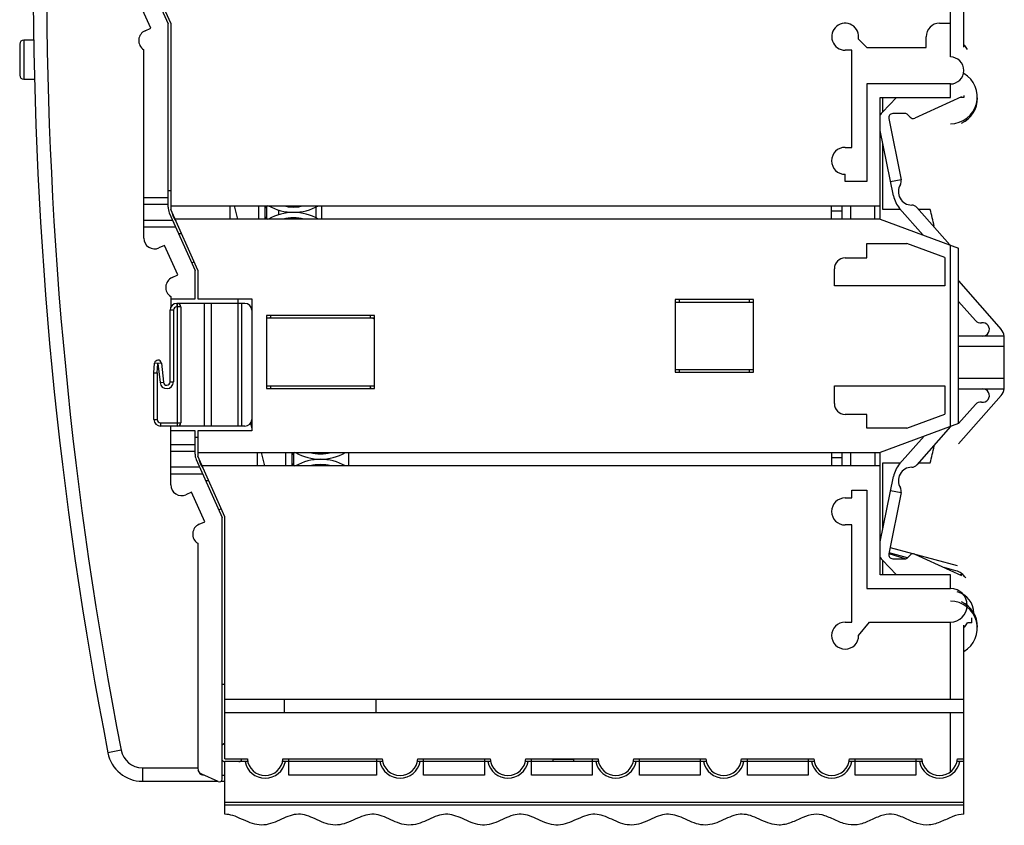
# Model space of a CAD drawing. Header units: millimetres. Extents: x -17166 to -11831, y -3240 to 204.
# Tile 5 of 6: x -11904 to -11831, y 95 to 154. Entities that reach past the tile are written whole.
import ezdxf

# ---------------------------------------------------------------- set-up
doc = ezdxf.new("R2010")
doc.units = ezdxf.units.MM

msp = doc.modelspace()

# ---------------------------------------------------------------- linework, layer by layer
at = {"color": 7, "linetype": 'Continuous'}
for p, q in [((-11834.46, 152.253), (-11834.46, 193.846)), ((-11895.46, 158.471), (-11893.46, 153.979)), ((-11893.26, 154.021), (-11895.26, 158.513)), ((-11835.46, 151.521), (-11835.46, 158.471)), ((-11894.74, 153.656), (-11895.716, 155.849)), ((-11895.159, 153.47), (-11894.74, 153.656)), ((-11893.46, 140.383), (-11893.46, 153.979)), ((-11893.26, 154.021), (-11893.26, 140.213)), ((-11836.26, 154.021), (-11835.46, 154.021)), ((-11903.426, 152.771), (-11904.16, 152.771)), ((-11904.16, 152.771), (-11904.16, 149.871)), ((-11841.66, 152.221), (-11842.277, 152.838)), ((-11837.26, 152.221), (-11837.26, 153.021)), ((-11904.46, 152.471), (-11904.46, 150.171)), ((-11895.26, 138.093), (-11895.26, 152.062)), ((-11842.76, 152.021), (-11843.26, 152.021)), ((-11842.76, 144.821), (-11842.76, 152.021)), ((-11841.66, 152.221), (-11837.26, 152.221)), ((-11834.416, 152.367), (-11834.211, 152.083)), ((-11904.16, 149.871), (-11903.368, 149.871)), ((-11841.66, 149.521), (-11841.66, 142.296)), ((-11835.46, 149.521), (-11841.66, 149.521)), ((-11835.46, 148.521), (-11835.46, 149.521)), ((-11840.66, 139.496), (-11840.66, 148.521)), ((-11840.66, 148.521), (-11835.46, 148.521)), ((-11840.498, 147.431), (-11839.454, 148.521)), ((-11840.46, 147.47), (-11840.46, 148.521)), ((-11834.627, 148.569), (-11838.1, 146.985)), ((-11834.46, 148.521), (-11834.73, 148.521)), ((-11834.46, 148.668), (-11834.46, 148.521)), ((-11840.025, 146.962), (-11839.105, 142.419)), ((-11838.838, 147.337), (-11839.736, 147.321)), ((-11838.448, 147.058), (-11838.609, 147.238)), ((-11839.679, 141.222), (-11840.66, 146.069)), ((-11843.26, 144.821), (-11842.76, 144.821)), ((-11840.46, 140.221), (-11840.46, 145.081)), ((-11843.26, 142.296), (-11843.26, 142.821)), ((-11839.105, 142.419), (-11839.889, 142.261)), ((-11841.66, 142.296), (-11843.26, 142.296)), ((-11895.26, 141.096), (-11893.46, 141.096)), ((-11893.26, 141.596), (-11893.46, 141.596)), ((-11895.26, 140.596), (-11893.46, 140.596)), ((-11893.26, 140.496), (-11840.66, 140.496)), ((-11891.26, 135.721), (-11893.26, 140.213)), ((-11888.86, 139.496), (-11888.86, 140.496)), ((-11888.549, 140.496), (-11888.318, 139.496)), ((-11886.76, 140.496), (-11886.76, 139.496)), ((-11886.26, 139.496), (-11886.26, 140.496)), ((-11886.16, 140.44), (-11886.16, 139.553)), ((-11885.262, 140.176), (-11885.262, 139.817)), ((-11882.493, 140.407), (-11882.493, 139.586)), ((-11882.06, 139.496), (-11882.06, 140.496)), ((-11844.26, 139.496), (-11844.26, 140.496)), ((-11843.51, 140.496), (-11843.51, 139.496)), ((-11842.86, 140.496), (-11842.86, 139.496)), ((-11841.06, 139.496), (-11841.06, 140.496)), ((-11839.153, 140.221), (-11840.46, 140.221)), ((-11837.472, 138.315), (-11839.219, 140.296)), ((-11837.951, 140.37), (-11835.492, 137.581)), ((-11836.957, 140.221), (-11837.82, 140.221)), ((-11893.374, 139.976), (-11891.46, 135.679)), ((-11840.66, 139.496), (-11892.941, 139.496)), ((-11884.757, 139.937), (-11884.757, 140.055)), ((-11843.51, 140.096), (-11844.26, 140.096)), ((-11840.66, 139.496), (-11834.86, 137.346)), ((-11893.115, 139.396), (-11895.26, 139.396)), ((-11892.893, 138.896), (-11895.26, 138.896)), ((-11892.451, 138.396), (-11892.67, 138.396)), ((-11893.716, 137.549), (-11894.135, 137.362)), ((-11892.74, 135.356), (-11893.716, 137.549)), ((-11841.66, 136.621), (-11841.66, 137.696)), ((-11841.66, 137.696), (-11838.681, 137.696)), ((-11835.86, 136.651), (-11838.681, 137.696)), ((-11835.46, 124.124), (-11835.46, 137.569)), ((-11834.86, 124.346), (-11834.86, 137.346)), ((-11843.26, 136.621), (-11841.66, 136.621)), ((-11835.86, 136.651), (-11835.86, 134.546)), ((-11891.715, 136.25), (-11891.529, 136.325)), ((-11844.06, 134.546), (-11844.06, 135.821)), ((-11893.159, 135.17), (-11892.74, 135.356)), ((-11891.46, 133.596), (-11891.46, 135.679)), ((-11891.26, 135.721), (-11891.26, 133.596)), ((-11835.86, 134.546), (-11844.06, 134.546)), ((-11834.86, 134.911), (-11831.698, 131.323)), ((-11893.26, 133.762), (-11893.26, 132.951)), ((-11893.26, 133.596), (-11891.46, 133.596)), ((-11891.26, 133.596), (-11887.26, 133.596)), ((-11888.26, 124.146), (-11888.26, 133.596)), ((-11887.26, 133.596), (-11887.26, 123.796)), ((-11887.76, 133.246), (-11892.81, 133.246)), ((-11892.81, 133.246), (-11892.81, 132.996)), ((-11892.51, 132.996), (-11892.81, 132.996)), ((-11892.76, 124.146), (-11892.76, 133.246)), ((-11892.51, 132.996), (-11892.51, 124.396)), ((-11890.76, 124.146), (-11890.76, 133.246)), ((-11890.26, 133.246), (-11890.26, 124.146)), ((-11888.01, 133.246), (-11888.01, 124.146)), ((-11855.86, 133.546), (-11855.86, 128.146)), ((-11850.06, 133.546), (-11855.86, 133.546)), ((-11855.86, 133.346), (-11850.06, 133.346)), ((-11855.56, 133.546), (-11855.56, 133.346)), ((-11850.36, 133.346), (-11850.36, 133.546)), ((-11850.06, 128.146), (-11850.06, 133.546)), ((-11833.605, 131.975), (-11834.86, 133.399)), ((-11893.06, 132.746), (-11893.31, 132.746)), ((-11893.31, 127.427), (-11893.31, 132.746)), ((-11893.06, 132.746), (-11893.06, 127.427)), ((-11878.16, 132.346), (-11886.16, 132.346)), ((-11886.16, 132.346), (-11886.16, 126.946)), ((-11878.16, 132.146), (-11886.16, 132.146)), ((-11885.86, 132.346), (-11885.86, 132.146)), ((-11878.46, 132.146), (-11878.46, 132.346)), ((-11878.16, 126.946), (-11878.16, 132.346)), ((-11831.46, 130.819), (-11834.86, 130.819)), ((-11831.46, 126.919), (-11831.46, 130.819)), ((-11834.86, 130.069), (-11831.46, 130.069)), ((-11894.51, 128.108), (-11894.455, 128.816)), ((-11894.206, 128.796), (-11894.455, 128.816)), ((-11894.26, 128.098), (-11894.206, 128.796)), ((-11893.958, 128.822), (-11894.206, 128.796)), ((-11894.206, 128.796), (-11894.057, 127.375)), ((-11893.958, 128.822), (-11893.809, 127.401)), ((-11894.51, 124.646), (-11894.51, 128.108)), ((-11894.51, 128.108), (-11894.26, 128.098)), ((-11894.26, 128.098), (-11894.26, 124.646)), ((-11855.86, 128.346), (-11850.06, 128.346)), ((-11855.86, 128.146), (-11850.06, 128.146)), ((-11855.56, 128.346), (-11855.56, 128.146)), ((-11850.36, 128.146), (-11850.36, 128.346)), ((-11894.057, 127.375), (-11893.809, 127.401)), ((-11893.31, 127.427), (-11893.06, 127.427)), ((-11886.16, 127.146), (-11878.16, 127.146)), ((-11885.86, 127.146), (-11885.86, 126.946)), ((-11878.46, 126.946), (-11878.46, 127.146)), ((-11844.06, 125.821), (-11844.06, 127.146)), ((-11844.06, 127.146), (-11835.86, 127.146)), ((-11835.86, 127.146), (-11835.86, 125.042)), ((-11831.46, 127.669), (-11834.86, 127.669)), ((-11886.16, 126.946), (-11878.16, 126.946)), ((-11834.86, 126.919), (-11831.46, 126.919)), ((-11831.698, 126.414), (-11834.86, 122.827)), ((-11834.86, 124.339), (-11833.605, 125.763)), ((-11841.66, 125.021), (-11843.26, 125.021)), ((-11841.66, 123.996), (-11841.66, 125.021)), ((-11838.681, 123.996), (-11835.86, 125.042)), ((-11894.51, 124.646), (-11894.26, 124.646)), ((-11894.01, 124.396), (-11892.51, 124.396)), ((-11894.01, 124.396), (-11894.01, 124.146)), ((-11887.76, 124.146), (-11894.01, 124.146)), ((-11893.26, 119.793), (-11893.26, 124.146)), ((-11887.355, 124.353), (-11887.26, 123.942)), ((-11834.86, 124.346), (-11840.66, 122.196)), ((-11835.448, 124.113), (-11837.951, 121.273)), ((-11891.46, 123.796), (-11893.26, 123.796)), ((-11891.46, 122.083), (-11891.46, 123.796)), ((-11887.26, 123.796), (-11891.26, 123.796)), ((-11891.26, 123.796), (-11891.26, 121.913)), ((-11838.681, 123.996), (-11841.66, 123.996)), ((-11839.219, 121.346), (-11837.407, 123.402)), ((-11893.26, 122.796), (-11891.46, 122.796)), ((-11891.26, 123.296), (-11891.46, 123.296)), ((-11893.26, 122.296), (-11891.46, 122.296)), ((-11891.26, 122.196), (-11840.66, 122.196)), ((-11889.26, 117.421), (-11891.26, 121.913)), ((-11886.86, 122.196), (-11886.86, 121.196)), ((-11886.549, 122.196), (-11886.318, 121.196)), ((-11884.76, 122.196), (-11884.76, 121.196)), ((-11884.26, 121.196), (-11884.26, 122.196)), ((-11884.16, 122.14), (-11884.16, 121.253)), ((-11880.06, 121.196), (-11880.06, 122.196)), ((-11844.26, 122.196), (-11844.26, 121.196)), ((-11843.51, 122.196), (-11843.51, 121.196)), ((-11842.86, 122.196), (-11842.86, 121.196)), ((-11841.06, 122.196), (-11841.06, 121.196)), ((-11840.66, 113.121), (-11840.66, 122.196)), ((-11891.374, 121.676), (-11889.46, 117.379)), ((-11840.66, 121.196), (-11890.941, 121.196)), ((-11882.493, 121.724), (-11882.493, 121.672)), ((-11843.51, 121.796), (-11844.26, 121.796)), ((-11840.46, 116.562), (-11840.46, 121.421)), ((-11840.46, 121.421), (-11839.153, 121.421)), ((-11837.82, 121.421), (-11836.957, 121.421)), ((-11891.115, 121.096), (-11893.26, 121.096)), ((-11890.893, 120.596), (-11893.26, 120.596)), ((-11890.451, 120.096), (-11890.67, 120.096)), ((-11840.66, 115.574), (-11839.679, 120.42)), ((-11891.716, 119.249), (-11892.135, 119.062)), ((-11890.74, 117.056), (-11891.716, 119.249)), ((-11842.76, 119.396), (-11841.66, 119.396)), ((-11842.76, 118.821), (-11842.76, 119.396)), ((-11841.66, 119.396), (-11841.66, 112.121)), ((-11839.105, 119.223), (-11840.025, 114.681)), ((-11839.889, 119.382), (-11839.105, 119.223)), ((-11843.26, 118.821), (-11842.76, 118.821)), ((-11889.715, 117.95), (-11889.529, 118.025)), ((-11891.159, 116.87), (-11890.74, 117.056)), ((-11889.46, 97.979), (-11889.46, 117.379)), ((-11889.26, 99.471), (-11889.26, 117.421)), ((-11842.76, 116.821), (-11843.26, 116.821)), ((-11842.76, 109.621), (-11842.76, 116.821)), ((-11891.26, 115.462), (-11891.26, 98.796)), ((-11840.018, 114.701), (-11838.758, 114.316)), ((-11838.629, 114.389), (-11840.004, 114.757)), ((-11839.929, 115.151), (-11834.944, 113.815)), ((-11838.1, 114.657), (-11834.627, 113.074)), ((-11839.454, 113.121), (-11840.498, 114.212)), ((-11840.46, 113.121), (-11840.46, 114.172)), ((-11839.736, 114.321), (-11838.838, 114.306)), ((-11838.609, 114.405), (-11838.448, 114.585)), ((-11835.047, 113.429), (-11835.915, 113.661)), ((-11835.46, 113.121), (-11840.66, 113.121)), ((-11835.46, 112.121), (-11835.46, 113.121)), ((-11834.511, 113.121), (-11834.73, 113.121)), ((-11834.46, 113.074), (-11834.46, 112.975)), ((-11841.66, 112.121), (-11835.442, 112.121)), ((-11843.26, 109.621), (-11842.76, 109.621)), ((-11842.26, 108.621), (-11841.46, 109.621)), ((-11841.46, 109.621), (-11835.46, 109.621)), ((-11835.46, 103.896), (-11835.46, 109.621)), ((-11834.211, 109.56), (-11834.416, 109.275)), ((-11833.86, 109.571), (-11834.199, 109.571)), ((-11833.86, 109.571), (-11833.86, 109.927)), ((-11834.46, 95.371), (-11834.46, 109.389)), ((-11889.26, 104.996), (-11889.46, 104.996)), ((-11889.26, 103.896), (-11834.46, 103.896)), ((-11884.86, 103.896), (-11884.86, 102.896)), ((-11878.06, 103.896), (-11878.06, 102.896)), ((-11834.46, 102.896), (-11889.26, 102.896)), ((-11835.46, 98.515), (-11835.46, 102.896)), ((-11896.937, 100.115), (-11897.918, 99.924)), ((-11889.26, 100.63), (-11889.46, 100.496)), ((-11889.26, 99.471), (-11887.581, 99.471)), ((-11884.939, 99.471), (-11877.581, 99.471)), ((-11884.51, 98.271), (-11884.51, 99.471)), ((-11878.01, 99.471), (-11878.01, 98.271)), ((-11874.939, 99.471), (-11869.581, 99.471)), ((-11874.51, 98.271), (-11874.51, 99.471)), ((-11870.01, 99.471), (-11870.01, 98.271)), ((-11866.939, 99.471), (-11861.581, 99.471)), ((-11866.51, 98.271), (-11866.51, 99.471)), ((-11864.908, 99.271), (-11864.908, 99.471)), ((-11863.408, 99.421), (-11864.908, 99.421)), ((-11863.408, 99.471), (-11863.408, 99.271)), ((-11862.01, 99.471), (-11862.01, 98.271)), ((-11858.939, 99.471), (-11853.581, 99.471)), ((-11858.51, 98.271), (-11858.51, 99.471)), ((-11854.01, 99.471), (-11854.01, 98.271)), ((-11850.939, 99.471), (-11845.581, 99.471)), ((-11850.51, 98.271), (-11850.51, 99.471)), ((-11846.01, 99.471), (-11846.01, 98.271)), ((-11842.939, 99.471), (-11837.581, 99.471)), ((-11842.51, 98.271), (-11842.51, 99.471)), ((-11838.01, 99.471), (-11838.01, 98.271)), ((-11834.939, 99.471), (-11834.46, 99.471)), ((-11895.366, 98.821), (-11891.26, 98.821)), ((-11895.366, 98.821), (-11895.366, 97.821)), ((-11887.551, 99.271), (-11889.26, 99.271)), ((-11889.26, 95.371), (-11889.26, 99.271)), ((-11877.551, 99.271), (-11884.97, 99.271)), ((-11869.551, 99.271), (-11874.97, 99.271)), ((-11861.551, 99.271), (-11866.97, 99.271)), ((-11853.551, 99.271), (-11858.97, 99.271)), ((-11845.551, 99.271), (-11850.97, 99.271)), ((-11837.551, 99.271), (-11842.97, 99.271)), ((-11834.46, 99.271), (-11834.97, 99.271)), ((-11895.366, 97.821), (-11889.798, 97.821)), ((-11889.741, 97.796), (-11890.963, 98.339)), ((-11889.543, 97.821), (-11889.26, 97.821)), ((-11889.46, 98.271), (-11889.26, 98.271)), ((-11878.01, 98.271), (-11884.51, 98.271)), ((-11870.01, 98.271), (-11874.51, 98.271)), ((-11862.01, 98.271), (-11866.51, 98.271)), ((-11854.01, 98.271), (-11858.51, 98.271)), ((-11846.01, 98.271), (-11850.51, 98.271)), ((-11838.01, 98.271), (-11842.51, 98.271)), ((-11889.26, 96.271), (-11834.46, 96.271)), ((-11889.26, 96.071), (-11834.46, 96.071))]:
    msp.add_line(p, q, dxfattribs=at)
for centre, radius, start, end in [((-11603.46, 157.321), 300, 180, 191.03011), ((-11603.46, 157.321), 299, 180, 191.03011), ((-11894.833, 152.739), 0.8, 114, 237.74535), ((-11843.26, 153.021), 1, 349.4499, 270), ((-11836.26, 153.021), 1, 90, 180), ((-11904.16, 152.471), 0.3, 90, 180), ((-11834.01, 152.659), 0.5, 205.52038, 215.7244), ((-11835.46, 150.521), 1, 270, 90), ((-11904.16, 150.171), 0.3, 180, 270), ((-11835.46, 148.569), 2, 270, 60), ((-11835.456, 148.436), 2, 294.50415, 1.45328), ((-11839.776, 146.74), 1, 136.25018, 152.69742), ((-11839.731, 147.021), 0.3, 91.00579, 191.44164), ((-11838.832, 147.037), 0.3, 41.94737, 91.00579), ((-11838.225, 147.258), 0.3, 221.94737, 294.50415), ((-11843.26, 143.821), 1, 90, 270), ((-11839.595, 142.32), 0.5, 328.60821, 11.44164), ((-11838.315, 141.539), 1, 148.60821, 269.5856), ((-11837.719, 141.619), 2, 191.44164, 221.39592), ((-11892.46, 140.383), 1, 180, 204), ((-11885.76, 139.996), 0.6, 123.02748, 146.97344), ((-11884.16, 143.705), 3.703, 240.14502, 299.85498), ((-11884.16, 143.705), 3.308, 256.55736, 283.44264), ((-11838.326, 140.039), 0.5, 41.39592, 89.5856), ((-11873.26, 130.821), 37.5, 12.5616, 14.51697), ((-11891.96, 140.121), 1.2, 189.17918, 218.8688), ((-11885.76, 139.996), 0.6, 213.02753, 236.98386), ((-11884.16, 136.288), 3.703, 60.1451, 119.85493), ((-11884.16, 136.288), 3.308, 76.55752, 103.44251), ((-11894.46, 138.093), 0.8, 180, 294), ((-11843.26, 135.821), 0.8, 90, 180), ((-11892.833, 134.439), 0.8, 114, 237.74535), ((-11892.81, 132.746), 0.5, 90, 180), ((-11892.81, 132.746), 0.25, 90, 180), ((-11892.76, 132.996), 0.25, 0, 90), ((-11887.76, 132.746), 0.5, 0, 90), ((-11885.192, 130.985), 1.4, 118.58742, 123.64789), ((-11878.96, 133.121), 1.2, 305.04587, 312.0873), ((-11833.23, 132.306), 0.5, 221.39592, 279.45335), ((-11833.066, 131.319), 0.5, 270.00015, 99.45335), ((-11832.448, 130.662), 1, 9.03141, 41.39592), ((-11894.206, 128.796), 0.25, 5.97538, 175.58079), ((-11893.56, 127.427), 0.5, 185.97659, 360), ((-11893.56, 127.427), 0.25, 185.97659, 360), ((-11879.16, 126.652), 0.8, 21.83767, 27.63828), ((-11833.066, 126.419), 0.5, 260.53645, 89.99991), ((-11832.448, 127.076), 1, 318.60408, 350.96857), ((-11843.26, 125.821), 0.8, 180, 270), ((-11833.23, 125.432), 0.5, 80.55686, 138.60408), ((-11894.01, 124.646), 0.5, 180, 270), ((-11894.01, 124.646), 0.25, 180, 270), ((-11892.76, 124.396), 0.25, 270, 0), ((-11887.76, 124.646), 0.5, 270, 0), ((-11873.26, 130.821), 37.5, 345.48303, 347.4384), ((-11890.46, 122.083), 1, 180, 204), ((-11883.76, 121.696), 0.6, 123.02748, 146.97344), ((-11882.16, 125.405), 3.703, 240.14502, 299.85498), ((-11882.16, 125.405), 3.308, 256.55736, 283.44264), ((-11889.96, 121.821), 1.2, 189.17915, 218.86888), ((-11883.76, 121.696), 0.6, 213.02753, 236.98413), ((-11882.16, 117.988), 3.703, 60.14502, 119.85498), ((-11882.16, 117.988), 3.308, 76.55736, 103.44264), ((-11837.719, 120.024), 2, 138.60408, 168.55836), ((-11838.326, 121.604), 0.5, 270.4144, 318.60408), ((-11838.315, 120.104), 1, 90.4144, 211.39179), ((-11892.46, 119.793), 0.8, 180, 294), ((-11839.595, 119.322), 0.5, 348.55836, 31.39179), ((-11843.26, 117.821), 1, 90, 270), ((-11890.833, 116.139), 0.8, 114, 237.74535), ((-11839.731, 114.621), 0.3, 168.55836, 268.99421), ((-11838.225, 114.384), 0.3, 65.49585, 138.05263), ((-11839.776, 114.903), 1, 207.30257, 223.74982), ((-11838.832, 114.606), 0.3, 268.99421, 318.05263), ((-11835.371, 112.221), 1.25, 32.3788, 75), ((-11835.46, 110.871), 1.25, 270, 89.17728), ((-11835.371, 110.269), 1.65, 0.71035, 75), ((-11835.46, 109.169), 2, 300, 90), ((-11835.456, 109.302), 2, 358.54382, 65.49585), ((-11843.26, 108.621), 1, 90, 0), ((-11834.01, 108.983), 0.5, 144.2756, 154.47964), ((-11895.366, 100.421), 1.6, 191.03011, 270), ((-11895.366, 100.421), 2.6, 191.03011, 270), ((-11891.26, 98.555), 2, 24.60084, 25.63311), ((-11889.26, 99.471), 0.2, 204.60084, 269.92492), ((-11888.21, 99.471), 0.2, 270, 0), ((-11886.26, 99.571), 1.325, 184.32833, 355.67167), ((-11876.26, 99.571), 1.325, 184.32833, 355.67167), ((-11868.26, 99.571), 1.325, 184.32833, 355.67167), ((-11860.26, 99.571), 1.325, 184.32833, 355.67167), ((-11852.26, 99.571), 1.325, 184.32833, 355.67167), ((-11844.26, 99.571), 1.325, 184.32833, 355.67167), ((-11836.26, 99.571), 1.325, 184.32833, 355.67167), ((-11890.76, 98.796), 0.5, 180, 246.03751), ((-11890.76, 98.771), 0.5, 195.33476, 259.0193), ((-11886.26, 99.571), 1.525, 191.3453, 348.6547), ((-11876.26, 99.571), 1.525, 191.3453, 348.6547), ((-11868.26, 99.571), 1.525, 191.3453, 348.6547), ((-11860.26, 99.571), 1.525, 191.3453, 348.6547), ((-11852.26, 99.571), 1.525, 191.3453, 348.6547), ((-11844.26, 99.571), 1.525, 191.3453, 348.6547), ((-11836.26, 99.571), 1.525, 191.3453, 348.6547), ((-11889.66, 97.979), 0.2, 246.03751, 360)]:
    msp.add_arc(centre, radius, start, end, dxfattribs=at)
msp.add_open_spline([(-11834.46, 95.371), (-11834.729, 95.371), (-11835.276, 95.24), (-11836.127, 94.802), (-11837.018, 94.507), (-11837.922, 94.644), (-11838.788, 95.075), (-11839.619, 95.404), (-11840.423, 95.363), (-11841.263, 94.984), (-11842.136, 94.583), (-11843.044, 94.536), (-11843.925, 94.892), (-11844.772, 95.308), (-11845.58, 95.429), (-11846.403, 95.161), (-11847.119, 94.794), (-11847.71, 94.606), (-11848.236, 94.545), (-11848.835, 94.651), (-11849.489, 94.939), (-11850.125, 95.239), (-11850.739, 95.399), (-11851.345, 95.349), (-11851.97, 95.108), (-11852.614, 94.793), (-11853.278, 94.567), (-11853.957, 94.559), (-11854.623, 94.773), (-11855.268, 95.088), (-11855.894, 95.338), (-11856.501, 95.402), (-11857.319, 95.207), (-11858.176, 94.712), (-11859.075, 94.532), (-11859.976, 94.672), (-11860.837, 95.164), (-11861.659, 95.395), (-11862.264, 95.359), (-11862.888, 95.128), (-11863.53, 94.813), (-11864.193, 94.576), (-11864.872, 94.551), (-11865.539, 94.754), (-11866.185, 95.067), (-11866.813, 95.326), (-11867.421, 95.405), (-11868.032, 95.271), (-11868.666, 94.982), (-11869.317, 94.683), (-11869.989, 94.534), (-11870.667, 94.623), (-11871.323, 94.896), (-11871.961, 95.204), (-11872.579, 95.389), (-11873.183, 95.368), (-11873.805, 95.148), (-11874.447, 94.833), (-11875.108, 94.587), (-11875.787, 94.545), (-11876.678, 94.8), (-11877.53, 95.284), (-11878.34, 95.406), (-11879.155, 95.247), (-11880.009, 94.755), (-11880.904, 94.536), (-11881.582, 94.61), (-11882.24, 94.875), (-11882.879, 95.186), (-11883.498, 95.383), (-11884.103, 95.376), (-11884.723, 95.167), (-11885.364, 94.854), (-11886.023, 94.598), (-11886.702, 94.54), (-11887.372, 94.717), (-11888.02, 95.025), (-11888.651, 95.3), (-11889.058, 95.371), (-11889.26, 95.371)], degree=3, knots=[0, 0, 0, 0, 0.015625, 0.03125, 0.046875, 0.0625, 0.078125, 0.09375, 0.109375, 0.125, 0.140625, 0.15625, 0.171875, 0.1875, 0.203125, 0.21875, 0.234375, 0.242188, 0.25, 0.261719, 0.273438, 0.285156, 0.296875, 0.308594, 0.320312, 0.332031, 0.34375, 0.355469, 0.367188, 0.378906, 0.390625, 0.402344, 0.414062, 0.4375, 0.449219, 0.460938, 0.484375, 0.496094, 0.507812, 0.519531, 0.53125, 0.542969, 0.554688, 0.566406, 0.578125, 0.589844, 0.601562, 0.613281, 0.625, 0.636719, 0.648438, 0.660156, 0.671875, 0.683594, 0.695312, 0.707031, 0.71875, 0.730469, 0.742188, 0.753906, 0.765625, 0.789062, 0.800781, 0.8125, 0.835938, 0.847656, 0.859375, 0.871094, 0.882812, 0.894531, 0.90625, 0.917969, 0.929688, 0.941406, 0.953125, 0.964844, 0.976562, 0.988281, 1, 1, 1, 1], dxfattribs=at)

doc.saveas('drawing.dxf')
